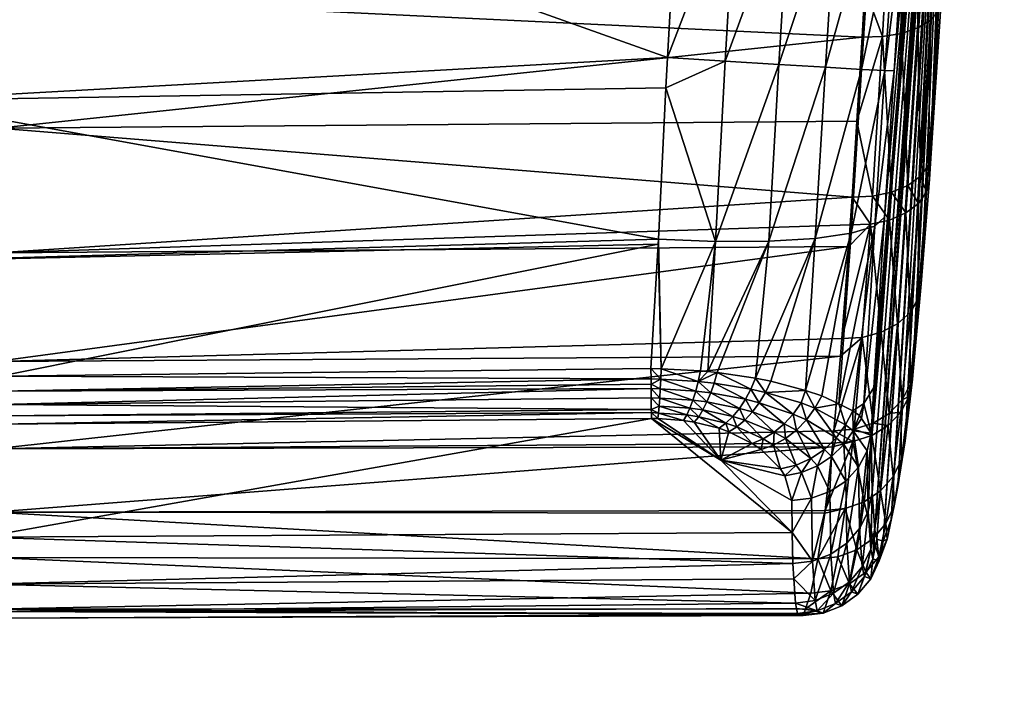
# Model space of a CAD drawing. Extents: x -0.098 to 0.124, y -0.272 to 0.001.
# Tile 57 of 88: x 0.071 to 0.097, y -0.088 to -0.07. Entities that reach past the tile are written whole.
import ezdxf

# ---------------------------------------------------------------- set-up
doc = ezdxf.new("R2010")
doc.units = 0
doc.layers.add('mesh', color=7, linetype='CONTINUOUS')

msp = doc.modelspace()

# ---------------------------------------------------------------- meshes
at = {"layer": 'mesh'}
mesh = msp.add_polyface(dxfattribs=at)
corners = [(0.070739, -0.069795, -0.014428), (0.09345, -0.069611, -0.013924), (0.093764, -0.063914, -0.016863), (0.093379, -0.070886, -0.013266), (0.070715, -0.073276, -0.012279), (0.093242, -0.073093, -0.011834), (0.070762, -0.063006, -0.018224), (0.093807, -0.06308, -0.017274), (0.059837, -0.063143, -0.018589), (0.056166, -0.063172, -0.018657), (0.047203, -0.070038, -0.014717), (0.047205, -0.07346, -0.012356), (0.056166, -0.060233, -0.019623), (0.09395, -0.059293, -0.018492), (0.075657, -0.049686, -0.021402), (0.094122, -0.054905, -0.019822), (0.056164, -0.050506, -0.021791), (0.06808, -0.064232, 0.03692), (0.088689, -0.064123, 0.036575), (0.088543, -0.066614, 0.036957), (0.068143, -0.056197, 0.035438), (0.089144, -0.056046, 0.03504), (0.088936, -0.059911, 0.035929), (0.089438, -0.050585, 0.033783), (0.068215, -0.048268, 0.033412), (0.057023, -0.048087, 0.033776), (0.088273, -0.071419, 0.037224), (0.068035, -0.072549, 0.037431), (0.088233, -0.072218, 0.037157), (0.057034, -0.064021, 0.037124), (0.057029, -0.056041, 0.035748), (0.057037, -0.072389, 0.037605), (0.090464, -0.060042, 0.035743), (0.090977, -0.050715, 0.033604), (0.090064, -0.066734, 0.036762), (0.089785, -0.071517, 0.037018), (0.091483, -0.066888, 0.036187), (0.091196, -0.071606, 0.036437), (0.091889, -0.060238, 0.035177), (0.093825, -0.062717, -0.017453)]
mesh.append_faces([[corners[k] for k in face] for face in [(0, 1, 2, 2), (0, 3, 1, 1), (4, 3, 0, 0), (4, 5, 3, 3), (6, 2, 7, 7), (6, 0, 2, 2), (8, 0, 6, 6), (8, 9, 0, 0), (10, 0, 9, 9), (11, 4, 0, 0), (12, 9, 8, 8), (6, 12, 8, 8), (6, 13, 12, 12), (14, 13, 15, 15), (16, 13, 14, 14), (16, 12, 13, 13), (17, 18, 19, 19), (20, 21, 22, 22), (20, 23, 21, 21), (20, 24, 23, 23), (25, 24, 20, 20), (26, 17, 19, 19), (27, 26, 28, 28), (27, 17, 26, 26), (29, 17, 27, 27), (29, 30, 17, 17), (31, 29, 27, 27), (17, 22, 18, 18), (17, 20, 22, 22), (30, 20, 17, 17), (30, 25, 20, 20), (32, 23, 33, 33), (32, 21, 23, 23), (32, 22, 21, 21), (34, 22, 32, 32), (34, 18, 22, 22), (34, 19, 18, 18), (34, 26, 19, 19), (35, 26, 34, 34), (35, 28, 26, 26), (35, 36, 37, 37), (34, 36, 35, 35), (32, 38, 34, 34), (39, 6, 7, 7), (39, 13, 6, 6)]])
mesh = msp.add_polyface(dxfattribs=at)
corners = [(0.094659, -0.054904, -0.019743), (0.094122, -0.054905, -0.019822), (0.09395, -0.059293, -0.018492), (0.094313, -0.048804, -0.021187), (0.090064, -0.066734, 0.036762), (0.091889, -0.060238, 0.035177), (0.091483, -0.066888, 0.036187), (0.090464, -0.060042, 0.035743), (0.09241, -0.050939, 0.033049), (0.090977, -0.050715, 0.033604), (0.091196, -0.071606, 0.036437), (0.092705, -0.067065, 0.035271), (0.092415, -0.07168, 0.035516), (0.093116, -0.060489, 0.034271), (0.093644, -0.051241, 0.032153), (0.093652, -0.067254, 0.034074), (0.093363, -0.071735, 0.034317), (0.094063, -0.060775, 0.033084), (0.094594, -0.051601, 0.030977), (0.094261, -0.067442, 0.032674), (0.093977, -0.071767, 0.032917), (0.094667, -0.06108, 0.031695), (0.095197, -0.051995, 0.0296), (0.094491, -0.067617, 0.031164), (0.094218, -0.071774, 0.031407), (0.094889, -0.061382, 0.030195), (0.093807, -0.06308, -0.017274), (0.094344, -0.063066, -0.017194), (0.094035, -0.06272, -0.017436), (0.094301, -0.063901, -0.016783), (0.093764, -0.063914, -0.016863), (0.09345, -0.069611, -0.013924), (0.093916, -0.070873, -0.013186), (0.093379, -0.070886, -0.013266), (0.093242, -0.073093, -0.011834), (0.094842, -0.062992, -0.016993), (0.094517, -0.062694, -0.017321), (0.094799, -0.063827, -0.016582), (0.094416, -0.070791, -0.01299), (0.094151, -0.074959, -0.010281), (0.09556, -0.056956, 0.011626), (0.093969, -0.075613, 0.031097), (0.094358, -0.062703, -0.017359), (0.093825, -0.062717, -0.017453)]
mesh.append_faces([[corners[k] for k in face] for face in [(0, 1, 2, 2), (0, 3, 1, 1), (4, 5, 6, 6), (7, 8, 5, 5), (9, 8, 7, 7), (10, 11, 12, 12), (6, 11, 10, 10), (6, 13, 11, 11), (5, 13, 6, 6), (5, 14, 13, 13), (8, 14, 5, 5), (12, 15, 16, 16), (11, 15, 12, 12), (11, 17, 15, 15), (13, 17, 11, 11), (13, 18, 17, 17), (14, 18, 13, 13), (16, 19, 20, 20), (15, 19, 16, 16), (15, 21, 19, 19), (17, 21, 15, 15), (18, 22, 17, 17), (20, 23, 24, 24), (19, 23, 20, 20), (19, 25, 23, 23), (21, 25, 19, 19), (26, 27, 28, 28), (26, 29, 27, 27), (30, 29, 26, 26), (31, 29, 30, 30), (31, 32, 29, 29), (33, 32, 31, 31), (34, 32, 33, 33), (27, 35, 36, 36), (29, 37, 27, 27), (32, 38, 29, 29), (32, 39, 38, 38), (24, 40, 41, 41), (0, 42, 36, 36), (2, 42, 0, 0), (2, 28, 42, 42), (43, 28, 2, 2), (27, 42, 28, 28), (36, 42, 27, 27), (28, 43, 26, 26)]])
mesh = msp.add_polyface(dxfattribs=at)
corners = [(0.095587, -0.0548, -0.019208), (0.095126, -0.062582, -0.016985), (0.09528, -0.062534, -0.016852), (0.095782, -0.061366, -0.016503), (0.095916, -0.054704, -0.018787), (0.095747, -0.061792, -0.016401), (0.096009, -0.057056, -0.017526), (0.095159, -0.054868, -0.019533), (0.094659, -0.054904, -0.019743), (0.094709, -0.06267, -0.017241), (0.094517, -0.062694, -0.017321), (0.094063, -0.060775, 0.033084), (0.095197, -0.051995, 0.0296), (0.094667, -0.06108, 0.031695), (0.095412, -0.052397, 0.028114), (0.094889, -0.061382, 0.030195), (0.095873, -0.062233, -0.015353), (0.095831, -0.063071, -0.01494), (0.095909, -0.058185, -0.008624), (0.094218, -0.071774, 0.031407), (0.095597, -0.055426, 0.013172), (0.09556, -0.056956, 0.011626), (0.094491, -0.067617, 0.031164), (0.095646, -0.053699, 0.01451), (0.095943, -0.057591, -0.009295), (0.096073, -0.055301, -0.01188), (0.09594, -0.060658, -0.015877), (0.096827, -0.058185, -0.008624), (0.096827, -0.060127, -0.004732), (0.095756, -0.060127, -0.004732), (0.095689, -0.060702, -0.00263), (0.096827, -0.060997, -0.00047), (0.095533, -0.060178, 0.005984), (0.096827, -0.060733, 0.003872), (0.095552, -0.060733, 0.003872), (0.096827, -0.059355, 0.007998), (0.095527, -0.059355, 0.007998), (0.096827, -0.056956, 0.011626), (0.095536, -0.058279, 0.009884), (0.096827, -0.062759, 0.009656), (0.094852, -0.06264, -0.017153), (0.095584, -0.062394, -0.016485), (0.095713, -0.062218, -0.016291), (0.095841, -0.062149, -0.015874), (0.096129, -0.054788, -0.018064), (0.095885, -0.061994, -0.0155), (0.096839, -0.057857, -0.014824), (0.096936, -0.061582, -0.010917), (0.096936, -0.057988, -0.014975), (0.096839, -0.061415, -0.010805), (0.096839, -0.059899, 0.014182), (0.096936, -0.055993, 0.017907), (0.096936, -0.060051, 0.014314), (0.096839, -0.055881, 0.017741), (0.09711, -0.061696, -0.010995), (0.096827, -0.053699, 0.01451)]
mesh.append_faces([[corners[k] for k in face] for face in [(0, 1, 2, 2), (3, 4, 5, 5), (6, 4, 3, 3), (0, 7, 1, 1), (8, 9, 7, 7), (10, 9, 8, 8), (11, 12, 13, 13), (13, 14, 15, 15), (16, 17, 18, 18), (19, 20, 21, 21), (22, 23, 20, 20), (24, 25, 26, 26), (18, 27, 24, 24), (18, 28, 27, 27), (29, 28, 18, 18), (30, 28, 29, 29), (30, 31, 28, 28), (32, 33, 34, 34), (32, 35, 33, 33), (36, 35, 32, 32), (35, 21, 37, 37), (35, 38, 21, 21), (36, 38, 35, 35), (37, 39, 35, 35), (7, 40, 1, 1), (9, 40, 7, 7), (0, 2, 41, 41), (4, 42, 5, 5), (41, 42, 4, 4), (4, 0, 41, 41), (6, 3, 43, 43), (43, 44, 6, 6), (43, 26, 44, 44), (45, 24, 26, 26), (45, 18, 24, 24), (46, 47, 48, 48), (49, 47, 46, 46), (50, 51, 52, 52), (53, 51, 50, 50), (47, 54, 48, 48), (27, 49, 46, 46), (28, 49, 27, 27), (37, 50, 39, 39), (55, 50, 37, 37), (55, 53, 50, 50)]])
mesh = msp.add_polyface(dxfattribs=at)
corners = [(0.095761, -0.063306, -0.015424), (0.095454, -0.069942, -0.011398), (0.095831, -0.063071, -0.01494), (0.095382, -0.070206, -0.011867), (0.095195, -0.073932, -0.008812), (0.095119, -0.07425, -0.009244), (0.095555, -0.063519, -0.015879), (0.095174, -0.070446, -0.012307), (0.095227, -0.063697, -0.016274), (0.094845, -0.070645, -0.01269), (0.094909, -0.074539, -0.009649), (0.094799, -0.063827, -0.016582), (0.094416, -0.070791, -0.01299), (0.094579, -0.074781, -0.010003), (0.094301, -0.063901, -0.016783), (0.095909, -0.058185, -0.008624), (0.095756, -0.060127, -0.004732), (0.095146, -0.074617, -0.008284), (0.095689, -0.060702, -0.00263), (0.094728, -0.079565, -0.002851), (0.095632, -0.060997, -0.00047), (0.094932, -0.077362, -0.005731), (0.094505, -0.081479, 0.000943), (0.095586, -0.061007, 0.001718), (0.094697, -0.07986, -0.002372), (0.095527, -0.059355, 0.007998), (0.093713, -0.083811, 0.021328), (0.095536, -0.058279, 0.009884), (0.095533, -0.060178, 0.005984), (0.093766, -0.084059, 0.019196), (0.095552, -0.060733, 0.003872), (0.093931, -0.084109, 0.014066), (0.094138, -0.083541, 0.008762), (0.09432, -0.082679, 0.004654), (0.093691, -0.080083, 0.029989), (0.09556, -0.056956, 0.011626), (0.094491, -0.067617, 0.031164), (0.095597, -0.055426, 0.013172), (0.094218, -0.071774, 0.031407), (0.096827, -0.064774, -0.000736), (0.096839, -0.064885, -0.000744), (0.096827, -0.063707, -0.005967), (0.096839, -0.06456, 0.004614), (0.096827, -0.064451, 0.004593), (0.096827, -0.060733, 0.003872), (0.096839, -0.063813, -0.006003), (0.096839, -0.062859, 0.009705), (0.096827, -0.062759, 0.009656), (0.096876, -0.064991, -0.000751), (0.096876, -0.064664, 0.004634), (0.096936, -0.064002, -0.006068), (0.096936, -0.06304, 0.009793), (0.097015, -0.065164, -0.000763), (0.097015, -0.064835, 0.004667)]
mesh.append_faces([[corners[k] for k in face] for face in [(0, 1, 2, 2), (3, 1, 0, 0), (3, 4, 1, 1), (5, 4, 3, 3), (6, 3, 0, 0), (7, 3, 6, 6), (7, 5, 3, 3), (8, 7, 6, 6), (9, 7, 8, 8), (9, 10, 7, 7), (11, 9, 8, 8), (12, 9, 11, 11), (12, 13, 9, 9), (14, 12, 11, 11), (15, 2, 1, 1), (16, 17, 18, 18), (16, 4, 17, 17), (1, 4, 16, 16), (18, 19, 20, 20), (17, 21, 18, 18), (20, 22, 23, 23), (19, 24, 20, 20), (25, 26, 27, 27), (28, 29, 25, 25), (30, 31, 28, 28), (23, 32, 30, 30), (22, 33, 23, 23), (34, 35, 27, 27), (36, 37, 38, 38), (39, 40, 41, 41), (39, 42, 40, 40), (43, 42, 39, 39), (44, 43, 39, 39), (41, 40, 45, 45), (43, 46, 42, 42), (47, 46, 43, 43), (40, 48, 45, 45), (40, 49, 48, 48), (42, 49, 40, 40), (42, 46, 49, 49), (45, 48, 50, 50), (46, 51, 49, 49), (48, 52, 50, 50), (49, 53, 48, 48), (49, 51, 53, 53)]])
mesh = msp.add_polyface(dxfattribs=at)
corners = [(0.092147, -0.076169, 0.035119), (0.093363, -0.071735, 0.034317), (0.093093, -0.076032, 0.033943), (0.092415, -0.07168, 0.035516), (0.093977, -0.071767, 0.032917), (0.093714, -0.075843, 0.032573), (0.094218, -0.071774, 0.031407), (0.093969, -0.075613, 0.031097), (0.093242, -0.073093, -0.011834), (0.093653, -0.075062, -0.010465), (0.093916, -0.070873, -0.013186), (0.093118, -0.075083, -0.010543), (0.093603, -0.075794, -0.009899), (0.093068, -0.075816, -0.009976), (0.092851, -0.078797, -0.0072), (0.093383, -0.078764, -0.007128), (0.093028, -0.076376, -0.009455), (0.095119, -0.07425, -0.009244), (0.095146, -0.074617, -0.008284), (0.095195, -0.073932, -0.008812), (0.095069, -0.074947, -0.008705), (0.094932, -0.077362, -0.005731), (0.094851, -0.077752, -0.006092), (0.094728, -0.079565, -0.002851), (0.094909, -0.074539, -0.009649), (0.095174, -0.070446, -0.012307), (0.094859, -0.075248, -0.009101), (0.094637, -0.078108, -0.006434), (0.094579, -0.074781, -0.010003), (0.094845, -0.070645, -0.01269), (0.094529, -0.0755, -0.009447), (0.094306, -0.078408, -0.006732), (0.094151, -0.074959, -0.010281), (0.094416, -0.070791, -0.01299), (0.094101, -0.075686, -0.009719), (0.093879, -0.078631, -0.006969), (0.095689, -0.060702, -0.00263), (0.095632, -0.060997, -0.00047), (0.094697, -0.07986, -0.002372), (0.094505, -0.081479, 0.000943), (0.095536, -0.058279, 0.009884), (0.093643, -0.082846, 0.025493), (0.093616, -0.081276, 0.029636), (0.093713, -0.083811, 0.021328), (0.095527, -0.059355, 0.007998), (0.093766, -0.084059, 0.019196), (0.095586, -0.061007, 0.001718), (0.09432, -0.082679, 0.004654), (0.094138, -0.083541, 0.008762), (0.093691, -0.080083, 0.029989), (0.09556, -0.056956, 0.011626)]
mesh.append_faces([[corners[k] for k in face] for face in [(0, 1, 2, 2), (3, 1, 0, 0), (2, 4, 5, 5), (1, 4, 2, 2), (5, 6, 7, 7), (4, 6, 5, 5), (8, 9, 10, 10), (11, 9, 8, 8), (11, 12, 9, 9), (13, 12, 11, 11), (12, 14, 15, 15), (12, 16, 14, 14), (13, 16, 12, 12), (17, 18, 19, 19), (20, 18, 17, 17), (20, 21, 18, 18), (22, 21, 20, 20), (22, 23, 21, 21), (24, 17, 25, 25), (24, 20, 17, 17), (26, 20, 24, 24), (26, 22, 20, 20), (27, 22, 26, 26), (28, 24, 29, 29), (28, 26, 24, 24), (30, 26, 28, 28), (30, 27, 26, 26), (31, 27, 30, 30), (32, 28, 33, 33), (32, 30, 28, 28), (34, 30, 32, 32), (34, 31, 30, 30), (35, 31, 34, 34), (9, 32, 10, 10), (9, 34, 32, 32), (12, 34, 9, 9), (12, 35, 34, 34), (15, 35, 12, 12), (36, 21, 23, 23), (37, 38, 39, 39), (40, 41, 42, 42), (40, 43, 41, 41), (44, 45, 43, 43), (46, 47, 48, 48), (49, 40, 42, 42), (7, 50, 49, 49)]])
mesh = msp.add_polyface(dxfattribs=at)
corners = [(0.093421, -0.080494, 0.031422), (0.093359, -0.080891, 0.031298), (0.09331, -0.080817, 0.031618), (0.093616, -0.081276, 0.029636), (0.092767, -0.080511, 0.032822), (0.092319, -0.080297, 0.03365), (0.093093, -0.076032, 0.033943), (0.093714, -0.075843, 0.032573), (0.093691, -0.080083, 0.029989), (0.093969, -0.075613, 0.031097), (0.092141, -0.080625, 0.033693), (0.092946, -0.081056, 0.032288), (0.0927, -0.081401, 0.032366), (0.093146, -0.081212, 0.031759), (0.092899, -0.081574, 0.031863), (0.093383, -0.078764, -0.007128), (0.092851, -0.078797, -0.0072), (0.092811, -0.079254, -0.006601), (0.092641, -0.081217, -0.004031), (0.09317, -0.081173, -0.003969), (0.094641, -0.080009, -0.003137), (0.094728, -0.079565, -0.002851), (0.094851, -0.077752, -0.006092), (0.094697, -0.07986, -0.002372), (0.09461, -0.08031, -0.002645), (0.094505, -0.081479, 0.000943), (0.094413, -0.081965, 0.000746), (0.094637, -0.078108, -0.006434), (0.094425, -0.080415, -0.003408), (0.094393, -0.080724, -0.002905), (0.094306, -0.078408, -0.006732), (0.094092, -0.080758, -0.003647), (0.09406, -0.081073, -0.003134), (0.093879, -0.078631, -0.006969), (0.093665, -0.081017, -0.003838), (0.093632, -0.081336, -0.003317), (0.095533, -0.060178, 0.005984), (0.093931, -0.084109, 0.014066), (0.093766, -0.084059, 0.019196), (0.095552, -0.060733, 0.003872), (0.094138, -0.083541, 0.008762), (0.093132, -0.080689, 0.032135)]
mesh.append_faces([[corners[k] for k in face] for face in [(0, 1, 2, 2), (3, 1, 0, 0), (4, 5, 6, 6), (6, 7, 4, 4), (0, 8, 3, 3), (0, 9, 8, 8), (7, 9, 0, 0), (4, 10, 5, 5), (4, 11, 10, 10), (11, 12, 10, 10), (13, 14, 11, 11), (13, 1, 3, 3), (2, 1, 13, 13), (15, 16, 17, 17), (18, 15, 17, 17), (18, 19, 15, 15), (20, 21, 22, 22), (20, 23, 21, 21), (24, 23, 20, 20), (24, 25, 23, 23), (26, 25, 24, 24), (27, 20, 22, 22), (28, 20, 27, 27), (28, 24, 20, 20), (29, 24, 28, 28), (29, 26, 24, 24), (30, 28, 27, 27), (31, 28, 30, 30), (31, 29, 28, 28), (32, 29, 31, 31), (33, 31, 30, 30), (34, 31, 33, 33), (34, 32, 31, 31), (35, 32, 34, 34), (15, 34, 33, 33), (19, 34, 15, 15), (19, 35, 34, 34), (36, 37, 38, 38), (39, 40, 37, 37), (0, 2, 41, 41), (41, 7, 0, 0), (4, 7, 41, 41), (41, 11, 4, 4), (41, 13, 11, 11), (2, 13, 41, 41)]])
mesh = msp.add_polyface(dxfattribs=at)
corners = [(0.089676, -0.081989, 0.032723), (0.08785, -0.080896, 0.034979), (0.088023, -0.080896, 0.034974), (0.088977, -0.080988, 0.034772), (0.089625, -0.081148, 0.03444), (0.088694, -0.080944, 0.034865), (0.091546, -0.083878, 0.028212), (0.089534, -0.076251, 0.036606), (0.089332, -0.079662, 0.03583), (0.08914, -0.079643, 0.035889), (0.088106, -0.079586, 0.036053), (0.088233, -0.072218, 0.037157), (0.089785, -0.071517, 0.037018), (0.088035, -0.076192, 0.036822), (0.088028, -0.07632, 0.036794), (0.08784, -0.079581, 0.036061), (0.087844, -0.079988, 0.035901), (0.087843, -0.079852, 0.035954), (0.088096, -0.07986, 0.035955), (0.089081, -0.079917, 0.0358), (0.089579, -0.079687, 0.035754), (0.089499, -0.079963, 0.035673), (0.088039, -0.080748, 0.035225), (0.088778, -0.080799, 0.035107), (0.089091, -0.080845, 0.035008), (0.089808, -0.081012, 0.034656), (0.088055, -0.080566, 0.035452), (0.088861, -0.08062, 0.035325), (0.089203, -0.080667, 0.03522), (0.089988, -0.080837, 0.034847), (0.08807, -0.080355, 0.035652), (0.08894, -0.080411, 0.035516), (0.089309, -0.080458, 0.035404), (0.088084, -0.080118, 0.035821), (0.089014, -0.080175, 0.035675), (0.089409, -0.080221, 0.035556), (0.090159, -0.080627, 0.035007)]
mesh.append_faces([[corners[k] for k in face] for face in [(0, 1, 2, 2), (0, 3, 4, 4), (0, 5, 3, 3), (2, 5, 0, 0), (0, 6, 1, 1), (7, 8, 9, 9), (10, 7, 9, 9), (7, 11, 12, 12), (7, 13, 11, 11), (10, 13, 7, 7), (10, 14, 13, 13), (15, 14, 10, 10), (16, 17, 18, 18), (18, 10, 19, 19), (18, 15, 10, 10), (19, 8, 20, 20), (19, 9, 8, 8), (10, 9, 19, 19), (20, 21, 19, 19), (22, 5, 2, 2), (23, 5, 22, 22), (23, 3, 5, 5), (24, 3, 23, 23), (24, 4, 3, 3), (25, 4, 24, 24), (26, 23, 22, 22), (27, 23, 26, 26), (27, 24, 23, 23), (28, 24, 27, 27), (28, 25, 24, 24), (29, 25, 28, 28), (30, 27, 26, 26), (31, 27, 30, 30), (31, 28, 27, 27), (32, 28, 31, 31), (32, 29, 28, 28), (33, 31, 30, 30), (34, 31, 33, 33), (34, 32, 31, 31), (35, 32, 34, 34), (35, 36, 32, 32), (18, 34, 33, 33), (19, 34, 18, 18), (19, 35, 34, 34), (21, 35, 19, 19)]])
mesh = msp.add_polyface(dxfattribs=at)
corners = [(0.090934, -0.076243, 0.036026), (0.090583, -0.079835, 0.035274), (0.089579, -0.079687, 0.035754), (0.092147, -0.076169, 0.035119), (0.090984, -0.079915, 0.035006), (0.089332, -0.079662, 0.03583), (0.089534, -0.076251, 0.036606), (0.091196, -0.071606, 0.036437), (0.089785, -0.071517, 0.037018), (0.092415, -0.07168, 0.035516), (0.09046, -0.08012, 0.035223), (0.089499, -0.079963, 0.035673), (0.090845, -0.080206, 0.034971), (0.090095, -0.081107, 0.034458), (0.089882, -0.08124, 0.034252), (0.089808, -0.081012, 0.034656), (0.089988, -0.080837, 0.034847), (0.090303, -0.080933, 0.034637), (0.091068, -0.081251, 0.03394), (0.090787, -0.081423, 0.033799), (0.090159, -0.080627, 0.035007), (0.089309, -0.080458, 0.035404), (0.0905, -0.080721, 0.034785), (0.091331, -0.081033, 0.034045), (0.090317, -0.080386, 0.035134), (0.089409, -0.080221, 0.035556), (0.090682, -0.080477, 0.034897), (0.09157, -0.080775, 0.03411), (0.091658, -0.081195, 0.033653), (0.091919, -0.080928, 0.033694), (0.091778, -0.080485, 0.034135), (0.092141, -0.080625, 0.033693), (0.0927, -0.081401, 0.032366), (0.091893, -0.080156, 0.034168), (0.093093, -0.076032, 0.033943), (0.092319, -0.080297, 0.03365)]
mesh.append_faces([[corners[k] for k in face] for face in [(0, 1, 2, 2), (1, 3, 4, 4), (5, 0, 2, 2), (6, 0, 5, 5), (6, 7, 0, 0), (8, 7, 6, 6), (0, 3, 1, 1), (0, 9, 3, 3), (7, 9, 0, 0), (2, 10, 11, 11), (1, 10, 2, 2), (1, 12, 10, 10), (4, 12, 1, 1), (13, 14, 15, 15), (16, 13, 15, 15), (17, 13, 16, 16), (18, 19, 17, 17), (20, 16, 21, 21), (20, 17, 16, 16), (22, 17, 20, 20), (22, 18, 17, 17), (23, 18, 22, 22), (24, 20, 25, 25), (24, 22, 20, 20), (26, 22, 24, 24), (26, 23, 22, 22), (27, 23, 26, 26), (27, 28, 23, 23), (29, 28, 27, 27), (11, 24, 25, 25), (10, 24, 11, 11), (10, 26, 24, 24), (12, 26, 10, 10), (12, 27, 26, 26), (30, 27, 12, 12), (30, 29, 27, 27), (31, 29, 30, 30), (31, 32, 29, 29), (3, 33, 4, 4), (34, 35, 33, 33), (3, 34, 33, 33), (33, 12, 4, 4), (33, 30, 12, 12), (33, 31, 30, 30), (35, 31, 33, 33)]])
mesh = msp.add_polyface(dxfattribs=at)
corners = [(0.070683, -0.076542, -0.009799), (0.093028, -0.076376, -0.009455), (0.093068, -0.075816, -0.009976), (0.070605, -0.081691, -0.003517), (0.092599, -0.081633, -0.003313), (0.092609, -0.08154, -0.003504), (0.08785, -0.080896, 0.034979), (0.091546, -0.083878, 0.028212), (0.070292, -0.084006, 0.028206), (0.070316, -0.085238, 0.024326), (0.091587, -0.085094, 0.024345), (0.09163, -0.085736, 0.021578), (0.09156, -0.084699, 0.026045), (0.09222, -0.084575, 0.00406), (0.070515, -0.08454, 0.004098), (0.092038, -0.085474, 0.008362), (0.092399, -0.083375, 0.000334), (0.070561, -0.08335, 0.00018), (0.092409, -0.083303, 0.000112), (0.070646, -0.079399, -0.006889), (0.092851, -0.078797, -0.0072), (0.092811, -0.079254, -0.006601), (0.092641, -0.081217, -0.004031), (0.093118, -0.075083, -0.010543), (0.093242, -0.073093, -0.011834), (0.070715, -0.073276, -0.012279), (0.070348, -0.085956, 0.020299), (0.068035, -0.072549, 0.037431), (0.088233, -0.072218, 0.037157), (0.088035, -0.076192, 0.036822), (0.070764, -0.079781, 0.036205), (0.088028, -0.07632, 0.036794), (0.08784, -0.079581, 0.036061), (0.068022, -0.076768, 0.037009), (0.070747, -0.08082, 0.035458), (0.087849, -0.08066, 0.035348), (0.08785, -0.080738, 0.035225), (0.070739, -0.08104, 0.035085), (0.070754, -0.080528, 0.035777), (0.087847, -0.080353, 0.035659), (0.087845, -0.080109, 0.03582), (0.07076, -0.080177, 0.03603), (0.087844, -0.079988, 0.035901), (0.087843, -0.079852, 0.035954), (0.088084, -0.080118, 0.035821), (0.088023, -0.080896, 0.034974), (0.088039, -0.080748, 0.035225), (0.088055, -0.080566, 0.035452), (0.08807, -0.080355, 0.035652), (0.088096, -0.07986, 0.035955)]
mesh.append_faces([[corners[k] for k in face] for face in [(0, 1, 2, 2), (3, 4, 5, 5), (6, 7, 8, 8), (9, 10, 11, 11), (9, 12, 10, 10), (13, 14, 15, 15), (16, 17, 13, 13), (17, 18, 4, 4), (16, 18, 17, 17), (19, 1, 0, 0), (19, 20, 1, 1), (19, 21, 20, 20), (3, 21, 19, 19), (3, 22, 21, 21), (5, 22, 3, 3), (23, 24, 25, 25), (7, 12, 8, 8), (26, 9, 11, 11), (0, 23, 25, 25), (2, 23, 0, 0), (27, 28, 29, 29), (30, 31, 32, 32), (30, 33, 31, 31), (33, 29, 31, 31), (33, 27, 29, 29), (34, 35, 36, 36), (37, 36, 6, 6), (37, 34, 36, 36), (34, 38, 35, 35), (38, 39, 35, 35), (38, 40, 39, 39), (41, 42, 40, 40), (43, 42, 41, 41), (32, 43, 30, 30), (44, 40, 42, 42), (45, 6, 36, 36), (46, 36, 35, 35), (47, 35, 39, 39), (48, 39, 40, 40), (43, 32, 49, 49), (46, 45, 36, 36), (47, 46, 35, 35), (48, 47, 39, 39), (44, 48, 40, 40), (49, 44, 42, 42)]])
mesh = msp.add_polyface(dxfattribs=at)
corners = [(0.070271, -0.081036, 0.035096), (0.058965, -0.083722, 0.028467), (0.061779, -0.080961, 0.0353), (0.070292, -0.084006, 0.028206), (0.070739, -0.08104, 0.035085), (0.08785, -0.080896, 0.034979), (0.092038, -0.085474, 0.008362), (0.070515, -0.08454, 0.004098), (0.070426, -0.085896, 0.012144), (0.09222, -0.084575, 0.00406), (0.070561, -0.08335, 0.00018), (0.092599, -0.081633, -0.003313), (0.070605, -0.081691, -0.003517), (0.070316, -0.085238, 0.024326), (0.058966, -0.084955, 0.024554), (0.09156, -0.084699, 0.026045), (0.058965, -0.080888, 0.035406), (0.070348, -0.085956, 0.020299), (0.058967, -0.085738, 0.020509), (0.05897, -0.08542, 0.008204), (0.058971, -0.084627, 0.004164), (0.058972, -0.083445, 0.000212), (0.058973, -0.081775, -0.003524), (0.070646, -0.079399, -0.006889), (0.058975, -0.079474, -0.006926), (0.070683, -0.076542, -0.009799), (0.058976, -0.076621, -0.00988), (0.047205, -0.07346, -0.012356), (0.068018, -0.079739, 0.036288), (0.068022, -0.076768, 0.037009), (0.070764, -0.079781, 0.036205), (0.061849, -0.079643, 0.036472), (0.057039, -0.076593, 0.037265), (0.057037, -0.072389, 0.037605), (0.068035, -0.072549, 0.037431), (0.061798, -0.080736, 0.035694), (0.070747, -0.08082, 0.035458), (0.061834, -0.080061, 0.036294), (0.061817, -0.080431, 0.036031), (0.056397, -0.079861, 0.036546), (0.070754, -0.080528, 0.035777), (0.07076, -0.080177, 0.03603), (0.056374, -0.080258, 0.036276), (0.087845, -0.080109, 0.03582), (0.087843, -0.079852, 0.035954)]
mesh.append_faces([[corners[k] for k in face] for face in [(0, 1, 2, 2), (0, 3, 1, 1), (4, 3, 0, 0), (5, 3, 4, 4), (6, 7, 8, 8), (9, 10, 7, 7), (10, 11, 12, 12), (1, 13, 14, 14), (3, 13, 1, 1), (3, 15, 13, 13), (1, 16, 2, 2), (17, 14, 13, 13), (18, 14, 17, 17), (7, 19, 8, 8), (7, 20, 19, 19), (10, 20, 7, 7), (10, 21, 20, 20), (12, 21, 10, 10), (12, 22, 21, 21), (23, 22, 12, 12), (23, 24, 22, 22), (25, 24, 23, 23), (25, 26, 24, 24), (27, 26, 25, 25), (28, 29, 30, 30), (28, 31, 29, 29), (32, 29, 31, 31), (33, 29, 32, 32), (33, 34, 29, 29), (35, 2, 16, 16), (36, 2, 35, 35), (37, 38, 39, 39), (37, 40, 38, 38), (41, 40, 37, 37), (0, 36, 4, 4), (0, 2, 36, 36), (36, 38, 40, 40), (35, 38, 36, 36), (35, 42, 38, 38), (41, 43, 40, 40), (31, 37, 39, 39), (28, 37, 31, 31), (28, 41, 37, 37), (30, 41, 28, 28), (30, 44, 41, 41)]])
mesh = msp.add_polyface(dxfattribs=at)
corners = [(0.09258, -0.081887, 0.031925), (0.092205, -0.082135, 0.031942), (0.092393, -0.081701, 0.0324), (0.092529, -0.082811, 0.030307), (0.09295, -0.082533, 0.030186), (0.0927, -0.081401, 0.032366), (0.092899, -0.081574, 0.031863), (0.093285, -0.082169, 0.030027), (0.092946, -0.081056, 0.032288), (0.093146, -0.081212, 0.031759), (0.093511, -0.081742, 0.02984), (0.093616, -0.081276, 0.029636), (0.092936, -0.08325, 0.000161), (0.092409, -0.083303, 0.000112), (0.092399, -0.083375, 0.000334), (0.092641, -0.081217, -0.004031), (0.092609, -0.08154, -0.003504), (0.093138, -0.081495, -0.003443), (0.09317, -0.081173, -0.003969), (0.092599, -0.081633, -0.003313), (0.094413, -0.081965, 0.000746), (0.09432, -0.082679, 0.004654), (0.094505, -0.081479, 0.000943), (0.094224, -0.083182, 0.004518), (0.094138, -0.083541, 0.008762), (0.09404, -0.084053, 0.008675), (0.094193, -0.082411, 0.000559), (0.094393, -0.080724, -0.002905), (0.094002, -0.083645, 0.004387), (0.09406, -0.081073, -0.003134), (0.093858, -0.08279, 0.000392), (0.093666, -0.084037, 0.004269), (0.093632, -0.081336, -0.003317), (0.09343, -0.083075, 0.000256), (0.093238, -0.084335, 0.004171), (0.093643, -0.082846, 0.025493), (0.09361, -0.084315, 0.021403), (0.093538, -0.083332, 0.025643), (0.093312, -0.083778, 0.025779), (0.092978, -0.084159, 0.025893), (0.092557, -0.08445, 0.025979)]
mesh.append_faces([[corners[k] for k in face] for face in [(0, 1, 2, 2), (0, 3, 1, 1), (4, 3, 0, 0), (5, 0, 2, 2), (6, 0, 5, 5), (6, 4, 0, 0), (7, 4, 6, 6), (8, 6, 5, 5), (9, 7, 6, 6), (10, 7, 9, 9), (9, 11, 10, 10), (12, 13, 14, 14), (15, 16, 17, 17), (17, 18, 15, 15), (17, 13, 12, 12), (17, 19, 13, 13), (16, 19, 17, 17), (20, 21, 22, 22), (23, 21, 20, 20), (23, 24, 21, 21), (25, 24, 23, 23), (26, 20, 27, 27), (26, 23, 20, 20), (28, 23, 26, 26), (28, 25, 23, 23), (29, 26, 27, 27), (30, 26, 29, 29), (30, 28, 26, 26), (31, 28, 30, 30), (32, 30, 29, 29), (33, 30, 32, 32), (33, 31, 30, 30), (34, 31, 33, 33), (17, 32, 18, 18), (17, 33, 32, 32), (12, 33, 17, 17), (12, 34, 33, 33), (35, 36, 37, 37), (37, 11, 35, 35), (37, 10, 11, 11), (38, 10, 37, 37), (38, 7, 10, 10), (39, 7, 38, 38), (39, 4, 7, 7), (40, 3, 4, 4)]])
mesh = msp.add_polyface(dxfattribs=at)
corners = [(0.089882, -0.08124, 0.034252), (0.089676, -0.081989, 0.032723), (0.089625, -0.081148, 0.03444), (0.090498, -0.081544, 0.033627), (0.091237, -0.082211, 0.032239), (0.091354, -0.082398, 0.031841), (0.090733, -0.081705, 0.033295), (0.091532, -0.083047, 0.030409), (0.091546, -0.083878, 0.028212), (0.089808, -0.081012, 0.034656), (0.090095, -0.081107, 0.034458), (0.090787, -0.081423, 0.033799), (0.091056, -0.08159, 0.03345), (0.091645, -0.082114, 0.032335), (0.09179, -0.082308, 0.031914), (0.092047, -0.082985, 0.030383), (0.090303, -0.080933, 0.034637), (0.091068, -0.081251, 0.03394), (0.091367, -0.081418, 0.033571), (0.092036, -0.081942, 0.03239), (0.092205, -0.082135, 0.031942), (0.092529, -0.082811, 0.030307), (0.091331, -0.081033, 0.034045), (0.091658, -0.081195, 0.033653), (0.092393, -0.081701, 0.0324), (0.091919, -0.080928, 0.033694), (0.0927, -0.081401, 0.032366), (0.092074, -0.084634, 0.026031), (0.09156, -0.084699, 0.026045), (0.092146, -0.085668, 0.021579), (0.09163, -0.085736, 0.021578), (0.091587, -0.085094, 0.024345), (0.09222, -0.084575, 0.00406), (0.092038, -0.085474, 0.008362), (0.092561, -0.085414, 0.008394), (0.091897, -0.085885, 0.012233), (0.092557, -0.08445, 0.025979), (0.092629, -0.085477, 0.02156)]
mesh.append_faces([[corners[k] for k in face] for face in [(0, 1, 2, 2), (0, 3, 1, 1), (1, 4, 5, 5), (1, 6, 4, 4), (3, 6, 1, 1), (1, 7, 8, 8), (5, 7, 1, 1), (9, 0, 2, 2), (10, 3, 0, 0), (11, 3, 10, 10), (11, 6, 3, 3), (12, 6, 11, 11), (12, 4, 6, 6), (13, 4, 12, 12), (13, 5, 4, 4), (14, 5, 13, 13), (14, 7, 5, 5), (15, 7, 14, 14), (16, 11, 10, 10), (17, 12, 11, 11), (18, 12, 17, 17), (18, 13, 12, 12), (19, 13, 18, 18), (19, 14, 13, 13), (20, 14, 19, 19), (20, 15, 14, 14), (21, 15, 20, 20), (22, 18, 17, 17), (23, 18, 22, 22), (23, 19, 18, 18), (24, 19, 23, 23), (24, 20, 19, 19), (25, 24, 23, 23), (26, 24, 25, 25), (27, 28, 8, 8), (29, 30, 31, 31), (32, 33, 34, 34), (35, 34, 33, 33), (27, 31, 28, 28), (27, 29, 31, 31), (36, 29, 27, 27), (36, 37, 29, 29), (27, 15, 21, 21), (8, 15, 27, 27), (8, 7, 15, 15)]])
mesh = msp.add_polyface(dxfattribs=at)
corners = [(0.09222, -0.084575, 0.00406), (0.092936, -0.08325, 0.000161), (0.092399, -0.083375, 0.000334), (0.092745, -0.084518, 0.0041), (0.092561, -0.085414, 0.008394), (0.09404, -0.084053, 0.008675), (0.093931, -0.084109, 0.014066), (0.094138, -0.083541, 0.008762), (0.09383, -0.084624, 0.014036), (0.093766, -0.084059, 0.019196), (0.093664, -0.084569, 0.019235), (0.093713, -0.083811, 0.021328), (0.09361, -0.084315, 0.021403), (0.093815, -0.084523, 0.00859), (0.094002, -0.083645, 0.004387), (0.093605, -0.085097, 0.014003), (0.093439, -0.085038, 0.019267), (0.093384, -0.084779, 0.021469), (0.093666, -0.084037, 0.004269), (0.093479, -0.084922, 0.008512), (0.09327, -0.085499, 0.013971), (0.093105, -0.085437, 0.019291), (0.093051, -0.085174, 0.021523), (0.093238, -0.084335, 0.004171), (0.093052, -0.085226, 0.008445), (0.092845, -0.085805, 0.01394), (0.092683, -0.085743, 0.019304), (0.092629, -0.085477, 0.02156), (0.092357, -0.085997, 0.013912), (0.092978, -0.084159, 0.025893), (0.092557, -0.08445, 0.025979), (0.093312, -0.083778, 0.025779), (0.093538, -0.083332, 0.025643), (0.093643, -0.082846, 0.025493), (0.09295, -0.082533, 0.030186), (0.092074, -0.084634, 0.026031), (0.092529, -0.082811, 0.030307)]
mesh.append_faces([[corners[k] for k in face] for face in [(0, 1, 2, 2), (0, 3, 1, 1), (4, 3, 0, 0), (5, 6, 7, 7), (8, 6, 5, 5), (8, 9, 6, 6), (10, 9, 8, 8), (10, 11, 9, 9), (12, 11, 10, 10), (13, 5, 14, 14), (13, 8, 5, 5), (15, 8, 13, 13), (15, 10, 8, 8), (16, 10, 15, 15), (16, 12, 10, 10), (17, 12, 16, 16), (18, 13, 14, 14), (19, 13, 18, 18), (19, 15, 13, 13), (20, 15, 19, 19), (20, 16, 15, 15), (21, 16, 20, 20), (21, 17, 16, 16), (22, 17, 21, 21), (23, 19, 18, 18), (24, 19, 23, 23), (24, 20, 19, 19), (25, 20, 24, 24), (25, 21, 20, 20), (26, 22, 21, 21), (27, 22, 26, 26), (3, 23, 1, 1), (3, 24, 23, 23), (4, 24, 3, 3), (4, 25, 24, 24), (28, 25, 4, 4), (29, 27, 30, 30), (29, 22, 27, 27), (31, 22, 29, 29), (31, 17, 22, 22), (32, 17, 31, 31), (32, 12, 17, 17), (33, 11, 12, 12), (30, 34, 29, 29), (35, 36, 30, 30)]])
mesh = msp.add_polyface(dxfattribs=at)
corners = [(0.070348, -0.085956, 0.020299), (0.091658, -0.085878, 0.020362), (0.091681, -0.086003, 0.019298), (0.09163, -0.085736, 0.021578), (0.091837, -0.086061, 0.01389), (0.091897, -0.085885, 0.012233), (0.070426, -0.085896, 0.012144), (0.092038, -0.085474, 0.008362), (0.047221, -0.085928, 0.008479), (0.041222, -0.087497, 0.012685), (0.047223, -0.086349, 0.012633), (0.041223, -0.086862, 0.008532), (0.047218, -0.085095, 0.004389), (0.041225, -0.085793, 0.004469), (0.03524, -0.088415, 0.008429), (0.05897, -0.08542, 0.008204), (0.058969, -0.085883, 0.012301), (0.053146, -0.085968, 0.016613), (0.058968, -0.086015, 0.016418), (0.058967, -0.085738, 0.020509), (0.070385, -0.086127, 0.016233), (0.091767, -0.086035, 0.016306), (0.041219, -0.087384, 0.021076), (0.047226, -0.086354, 0.016801), (0.04122, -0.087681, 0.01688), (0.047228, -0.085921, 0.020947), (0.05315, -0.085583, 0.020726), (0.041218, -0.086646, 0.025219), (0.092357, -0.085997, 0.013912), (0.092561, -0.085414, 0.008394), (0.092198, -0.085935, 0.019307), (0.092683, -0.085743, 0.019304), (0.093105, -0.085437, 0.019291), (0.092845, -0.085805, 0.01394), (0.092629, -0.085477, 0.02156), (0.092146, -0.085668, 0.021579)]
mesh.append_faces([[corners[k] for k in face] for face in [(0, 1, 2, 2), (0, 3, 1, 1), (4, 5, 6, 6), (7, 6, 5, 5), (8, 9, 10, 10), (8, 11, 9, 9), (12, 11, 8, 8), (13, 11, 12, 12), (14, 11, 13, 13), (15, 16, 6, 6), (10, 17, 18, 18), (19, 18, 17, 17), (19, 20, 18, 18), (0, 20, 19, 19), (0, 21, 20, 20), (2, 21, 0, 0), (22, 23, 24, 24), (25, 23, 22, 22), (25, 26, 23, 23), (22, 27, 25, 25), (17, 26, 19, 19), (17, 23, 26, 26), (10, 23, 17, 17), (10, 24, 23, 23), (9, 24, 10, 10), (10, 15, 8, 8), (10, 16, 15, 15), (18, 16, 10, 10), (18, 6, 16, 16), (20, 6, 18, 18), (20, 4, 6, 6), (21, 4, 20, 20), (5, 28, 29, 29), (4, 28, 5, 5), (21, 28, 4, 4), (21, 30, 28, 28), (2, 30, 21, 21), (31, 32, 33, 33), (28, 31, 33, 33), (30, 31, 28, 28), (30, 34, 31, 31), (35, 34, 30, 30), (30, 3, 35, 35), (30, 1, 3, 3), (2, 1, 30, 30)]])

doc.saveas('drawing.dxf')
